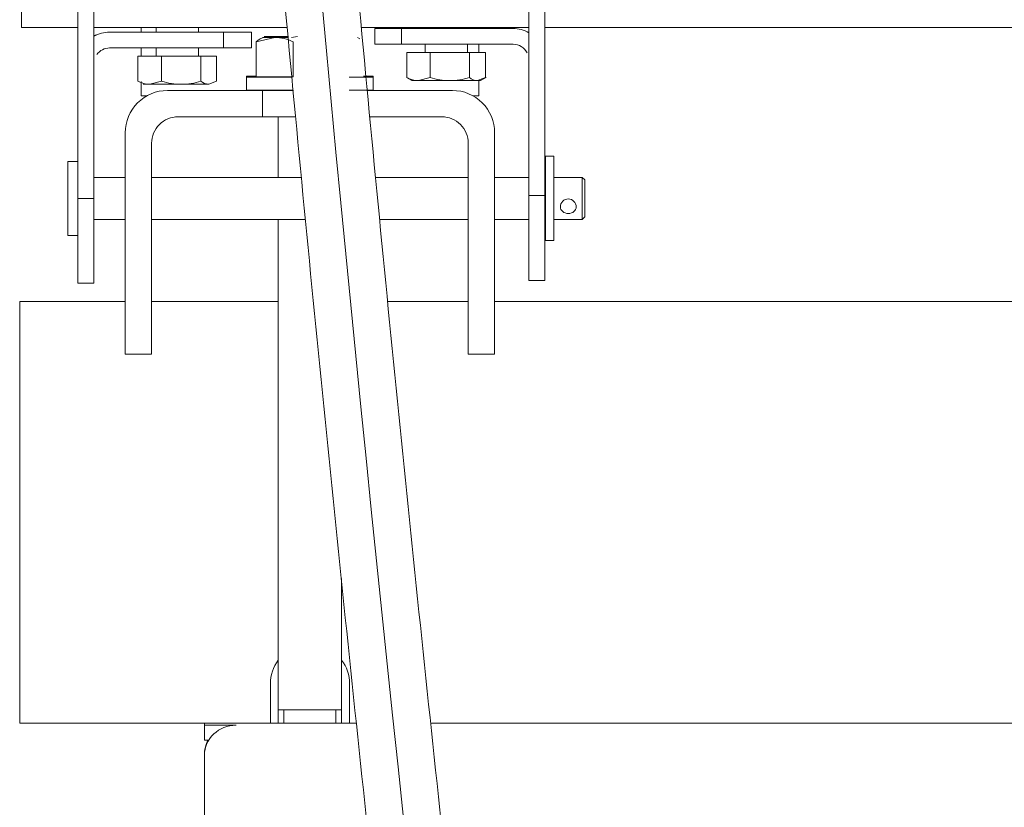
# Model space of a CAD drawing. Header units: millimetres. Extents: x -2674 to -2203, y -551 to -52.
# Tile 84 of 138: x -2296.8 to -2294.94, y -78.01 to -76.52. Entities that reach past the tile are written whole.
import ezdxf
from ezdxf.lldxf.tags import DXFTag

# ---------------------------------------------------------------- set-up
doc = ezdxf.new("R2010")
doc.units = ezdxf.units.MM
doc.layers.add('layer 1', color=7, linetype='Continuous')
tags = doc.linetypes.add('New Line12', pattern=[28.3, 19, -3.1, 3.1, -3.1]).pattern_tags.tags
tags[10:11] = [DXFTag(74, 4), DXFTag(75, 0), DXFTag(340, '0'), DXFTag(46, 1.0), DXFTag(50, 0.0), DXFTag(44, 0.0), DXFTag(45, 0.0)]
tags[8:9] = [DXFTag(74, 4), DXFTag(75, 0), DXFTag(340, '0'), DXFTag(46, 1.0), DXFTag(50, 0.0), DXFTag(44, 0.0), DXFTag(45, 0.0)]
tags[6:7] = [DXFTag(74, 4), DXFTag(75, 0), DXFTag(340, '0'), DXFTag(46, 1.0), DXFTag(50, 0.0), DXFTag(44, 0.0), DXFTag(45, 0.0)]
tags[4:5] = [DXFTag(74, 4), DXFTag(75, 0), DXFTag(340, '0'), DXFTag(46, 1.0), DXFTag(50, 0.0), DXFTag(44, 0.0), DXFTag(45, 0.0)]

msp = doc.modelspace()

# ---------------------------------------------------------------- linework, layer by layer
at = {"layer": 'layer 1', "linetype": 'New Line12', "lineweight": 9}
msp.add_open_spline([(-2295.9439, -71.8977), (-2295.9439, -71.8883), (-2295.9439, -71.8789), (-2295.9439, -71.8695), (-2295.9439, -71.8695), (-2295.9439, -69.8824), (-2296.3738, -70.3247), (-2296.4417, -72.0837), (-2296.4417, -72.0837), (-2296.5411, -74.6617), (-2295.8628, -80.0682), (-2295.4252, -83.2949), (-2295.4252, -83.2949), (-2295.1805, -85.0989), (-2295.0111, -86.2216), (-2295.0111, -88.5338), (-2295.0111, -88.5338), (-2295.0111, -88.5391), (-2295.0111, -88.5445), (-2295.0111, -88.5498), (-2295.0111, -88.5498), (-2295.0111, -92.716), (-2294.88, -96.4903), (-2294.88, -100.6565), (-2294.88, -100.6565), (-2294.88, -100.6582), (-2294.88, -100.6599), (-2294.88, -100.6615)], degree=3, knots=[0, 0, 0, 0, 0.125, 0.125, 0.125, 0.125, 0.25, 0.25, 0.25, 0.25, 0.375, 0.375, 0.375, 0.375, 0.5, 0.5, 0.5, 0.5, 0.625, 0.625, 0.625, 0.625, 0.75, 0.75, 0.75, 0.75, 1, 1, 1, 1], dxfattribs=at)
at = {"layer": 'layer 1', "lineweight": 9}
for points, knots in [([(-2295.874, -71.8789), (-2295.8746, -71.76), (-2295.8753, -71.6591), (-2295.8777, -71.5616), (-2295.8777, -71.5616), (-2295.88, -71.4703), (-2295.8837, -71.3818), (-2295.8883, -71.3007), (-2295.8883, -71.3007), (-2295.8925, -71.2288), (-2295.8974, -71.1627), (-2295.903, -71.1014), (-2295.903, -71.1014), (-2295.9081, -71.0472), (-2295.9137, -70.9968), (-2295.9199, -70.9501), (-2295.9199, -70.9501), (-2295.9316, -70.8621), (-2295.9456, -70.7874), (-2295.9609, -70.7261), (-2295.9609, -70.7261), (-2295.9755, -70.6683), (-2295.9913, -70.6224), (-2296.0124, -70.5837), (-2296.0124, -70.5837), (-2296.0222, -70.5659), (-2296.033, -70.5496), (-2296.0459, -70.5357), (-2296.0459, -70.5357), (-2296.0578, -70.5228), (-2296.0715, -70.5119), (-2296.0858, -70.5043), (-2296.0858, -70.5043), (-2296.0977, -70.4979), (-2296.1101, -70.4938), (-2296.1232, -70.4921), (-2296.1232, -70.4921), (-2296.1333, -70.4908), (-2296.1439, -70.491), (-2296.1535, -70.4923), (-2296.1535, -70.4923), (-2296.1632, -70.4937), (-2296.1717, -70.4963), (-2296.1799, -70.4998), (-2296.1799, -70.4998), (-2296.1917, -70.5048), (-2296.2026, -70.5117), (-2296.2132, -70.5203), (-2296.2132, -70.5203), (-2296.2268, -70.5315), (-2296.2398, -70.5456), (-2296.2521, -70.5625), (-2296.2521, -70.5625), (-2296.2655, -70.5807), (-2296.2782, -70.6021), (-2296.2904, -70.6266), (-2296.2904, -70.6266), (-2296.3005, -70.6471), (-2296.3103, -70.6697), (-2296.3194, -70.6938), (-2296.3194, -70.6938), (-2296.3293, -70.7199), (-2296.3385, -70.7478), (-2296.3471, -70.7768), (-2296.3471, -70.7768), (-2296.3547, -70.8022), (-2296.3619, -70.8285), (-2296.369, -70.8567), (-2296.369, -70.8567), (-2296.3774, -70.8902), (-2296.3857, -70.9263), (-2296.3937, -70.9647), (-2296.3937, -70.9647), (-2296.403, -71.009), (-2296.4119, -71.0564), (-2296.4205, -71.107), (-2296.4205, -71.107), (-2296.4293, -71.1588), (-2296.4377, -71.2139), (-2296.4456, -71.2722), (-2296.4456, -71.2722), (-2296.4532, -71.3286), (-2296.4605, -71.3879), (-2296.4672, -71.4503), (-2296.4672, -71.4503), (-2296.4736, -71.5103), (-2296.4796, -71.5732), (-2296.4851, -71.6389), (-2296.4851, -71.6389), (-2296.4974, -71.786), (-2296.507, -71.9475), (-2296.5131, -72.1228), (-2296.5131, -72.1228), (-2296.5192, -72.2967), (-2296.5219, -72.4842), (-2296.5214, -72.6836), (-2296.5214, -72.6836), (-2296.5209, -72.8825), (-2296.5172, -73.0933), (-2296.5107, -73.3133), (-2296.5107, -73.3133), (-2296.5041, -73.5337), (-2296.4947, -73.7635), (-2296.4827, -74.0004), (-2296.4827, -74.0004), (-2296.4707, -74.2375), (-2296.4563, -74.4818), (-2296.4397, -74.731), (-2296.4397, -74.731), (-2296.4231, -74.9807), (-2296.4044, -75.2355), (-2296.3839, -75.4936), (-2296.3839, -75.4936), (-2296.3634, -75.752), (-2296.3411, -76.0138), (-2296.3175, -76.2776), (-2296.3175, -76.2776), (-2296.2938, -76.5416), (-2296.2686, -76.8076), (-2296.2424, -77.0745), (-2296.2424, -77.0745), (-2296.2161, -77.3416), (-2296.1887, -77.6095), (-2296.1604, -77.8773), (-2296.1604, -77.8773), (-2296.1321, -78.1451), (-2296.1029, -78.4128), (-2296.0731, -78.6794), (-2296.0731, -78.6794), (-2296.0432, -78.9462), (-2296.0127, -79.212), (-2295.9818, -79.4758), (-2295.9818, -79.4758), (-2295.9509, -79.7396), (-2295.9195, -80.0014), (-2295.8879, -80.2605), (-2295.8879, -80.2605), (-2295.8564, -80.5194), (-2295.8246, -80.7756), (-2295.7928, -81.0279), (-2295.7928, -81.0279), (-2295.7611, -81.2801), (-2295.7293, -81.5285), (-2295.6978, -81.7718), (-2295.6978, -81.7718), (-2295.6664, -82.0148), (-2295.6351, -82.2529), (-2295.6044, -82.4846), (-2295.6044, -82.4846), (-2295.5738, -82.7161), (-2295.5436, -82.9413), (-2295.5143, -83.158), (-2295.5143, -83.158), (-2295.485, -83.3746), (-2295.4566, -83.5829), (-2295.4293, -83.7842), (-2295.4293, -83.7842), (-2295.4019, -83.9861), (-2295.3756, -84.1812), (-2295.3505, -84.3731), (-2295.3505, -84.3731), (-2295.3254, -84.5656), (-2295.3016, -84.7549), (-2295.2791, -84.9452), (-2295.2791, -84.9452), (-2295.2566, -85.135), (-2295.2355, -85.3258), (-2295.2159, -85.5222), (-2295.2159, -85.5222), (-2295.1965, -85.7171), (-2295.1787, -85.9176), (-2295.1627, -86.1281), (-2295.1627, -86.1281), (-2295.1508, -86.2838), (-2295.14, -86.4451), (-2295.1304, -86.613), (-2295.1304, -86.613), (-2295.1209, -86.7795), (-2295.1126, -86.9527), (-2295.1058, -87.1321), (-2295.1058, -87.1321), (-2295.0999, -87.2854), (-2295.0951, -87.4433), (-2295.0913, -87.6046), (-2295.0913, -87.6046), (-2295.0874, -87.7691), (-2295.0846, -87.9372), (-2295.0831, -88.1066), (-2295.0831, -88.1066), (-2295.0815, -88.2829), (-2295.0812, -88.4606), (-2295.081, -88.6381), (-2295.081, -88.6381), (-2295.0808, -88.8144), (-2295.0806, -88.9904), (-2295.0801, -89.1661), (-2295.0801, -89.1661), (-2295.0796, -89.3395), (-2295.0789, -89.5125), (-2295.078, -89.685), (-2295.078, -89.685), (-2295.077, -89.8561), (-2295.0759, -90.0266), (-2295.0747, -90.1964), (-2295.0747, -90.1964), (-2295.0734, -90.3656), (-2295.072, -90.5341), (-2295.0704, -90.7019), (-2295.0704, -90.7019), (-2295.0672, -91.0529), (-2295.0633, -91.4007), (-2295.0589, -91.7452), (-2295.0589, -91.7452), (-2295.0546, -92.0904), (-2295.0498, -92.4323), (-2295.0448, -92.7719), (-2295.0448, -92.7719), (-2295.0397, -93.1119), (-2295.0344, -93.4496), (-2295.0289, -93.7862), (-2295.0289, -93.7862), (-2295.0235, -94.123), (-2295.0179, -94.4587), (-2295.0124, -94.7946), (-2295.0124, -94.7946), (-2295.0068, -95.1304), (-2295.0013, -95.4664), (-2294.996, -95.804), (-2294.996, -95.804), (-2294.9921, -96.0514), (-2294.9883, -96.2996), (-2294.9846, -96.5491), (-2294.9846, -96.5491), (-2294.9809, -96.7984), (-2294.9774, -97.049), (-2294.9742, -97.3012), (-2294.9742, -97.3012), (-2294.9709, -97.5487), (-2294.9679, -97.7977), (-2294.9652, -98.0485), (-2294.9652, -98.0485), (-2294.9642, -98.1443), (-2294.9632, -98.2403), (-2294.9622, -98.3366), (-2294.9622, -98.3366), (-2294.9612, -98.4346), (-2294.9603, -98.5329), (-2294.9594, -98.6314), (-2294.9594, -98.6314), (-2294.9583, -98.7544), (-2294.9573, -98.878), (-2294.9564, -99.0016), (-2294.9564, -99.0016), (-2294.9553, -99.1543), (-2294.9543, -99.3071), (-2294.9534, -99.462), (-2294.9534, -99.462), (-2294.9524, -99.6466), (-2294.9515, -99.8343), (-2294.951, -100.0144), (-2294.951, -100.0144), (-2294.9505, -100.1756), (-2294.9503, -100.3307), (-2294.9501, -100.5015)], [0, 0, 0, 0, 0.014925, 0.014925, 0.014925, 0.014925, 0.029851, 0.029851, 0.029851, 0.029851, 0.044776, 0.044776, 0.044776, 0.044776, 0.059701, 0.059701, 0.059701, 0.059701, 0.074627, 0.074627, 0.074627, 0.074627, 0.089552, 0.089552, 0.089552, 0.089552, 0.104478, 0.104478, 0.104478, 0.104478, 0.119403, 0.119403, 0.119403, 0.119403, 0.134328, 0.134328, 0.134328, 0.134328, 0.149254, 0.149254, 0.149254, 0.149254, 0.164179, 0.164179, 0.164179, 0.164179, 0.179104, 0.179104, 0.179104, 0.179104, 0.19403, 0.19403, 0.19403, 0.19403, 0.208955, 0.208955, 0.208955, 0.208955, 0.223881, 0.223881, 0.223881, 0.223881, 0.238806, 0.238806, 0.238806, 0.238806, 0.253731, 0.253731, 0.253731, 0.253731, 0.268657, 0.268657, 0.268657, 0.268657, 0.283582, 0.283582, 0.283582, 0.283582, 0.298507, 0.298507, 0.298507, 0.298507, 0.313433, 0.313433, 0.313433, 0.313433, 0.328358, 0.328358, 0.328358, 0.328358, 0.343284, 0.343284, 0.343284, 0.343284, 0.358209, 0.358209, 0.358209, 0.358209, 0.373134, 0.373134, 0.373134, 0.373134, 0.38806, 0.38806, 0.38806, 0.38806, 0.402985, 0.402985, 0.402985, 0.402985, 0.41791, 0.41791, 0.41791, 0.41791, 0.432836, 0.432836, 0.432836, 0.432836, 0.447761, 0.447761, 0.447761, 0.447761, 0.462687, 0.462687, 0.462687, 0.462687, 0.477612, 0.477612, 0.477612, 0.477612, 0.492537, 0.492537, 0.492537, 0.492537, 0.507463, 0.507463, 0.507463, 0.507463, 0.522388, 0.522388, 0.522388, 0.522388, 0.537313, 0.537313, 0.537313, 0.537313, 0.552239, 0.552239, 0.552239, 0.552239, 0.567164, 0.567164, 0.567164, 0.567164, 0.58209, 0.58209, 0.58209, 0.58209, 0.597015, 0.597015, 0.597015, 0.597015, 0.61194, 0.61194, 0.61194, 0.61194, 0.626866, 0.626866, 0.626866, 0.626866, 0.641791, 0.641791, 0.641791, 0.641791, 0.656716, 0.656716, 0.656716, 0.656716, 0.671642, 0.671642, 0.671642, 0.671642, 0.686567, 0.686567, 0.686567, 0.686567, 0.701493, 0.701493, 0.701493, 0.701493, 0.716418, 0.716418, 0.716418, 0.716418, 0.731343, 0.731343, 0.731343, 0.731343, 0.746269, 0.746269, 0.746269, 0.746269, 0.761194, 0.761194, 0.761194, 0.761194, 0.776119, 0.776119, 0.776119, 0.776119, 0.791045, 0.791045, 0.791045, 0.791045, 0.80597, 0.80597, 0.80597, 0.80597, 0.820896, 0.820896, 0.820896, 0.820896, 0.835821, 0.835821, 0.835821, 0.835821, 0.850746, 0.850746, 0.850746, 0.850746, 0.865672, 0.865672, 0.865672, 0.865672, 0.880597, 0.880597, 0.880597, 0.880597, 0.895522, 0.895522, 0.895522, 0.895522, 0.910448, 0.910448, 0.910448, 0.910448, 0.925373, 0.925373, 0.925373, 0.925373, 0.940299, 0.940299, 0.940299, 0.940299, 0.955224, 0.955224, 0.955224, 0.955224, 0.970149, 0.970149, 0.970149, 0.970149, 1, 1, 1, 1]), ([(-2294.8101, -100.5015), (-2294.8103, -100.3507), (-2294.8105, -100.2128), (-2294.8108, -100.0697), (-2294.8108, -100.0697), (-2294.8113, -99.9024), (-2294.812, -99.728), (-2294.8129, -99.5562), (-2294.8129, -99.5562), (-2294.8137, -99.4091), (-2294.8146, -99.2641), (-2294.8156, -99.119), (-2294.8156, -99.119), (-2294.8164, -98.998), (-2294.8173, -98.877), (-2294.8184, -98.7565), (-2294.8184, -98.7565), (-2294.8192, -98.6598), (-2294.82, -98.5634), (-2294.8209, -98.4673), (-2294.8209, -98.4673), (-2294.8218, -98.3803), (-2294.8226, -98.2936), (-2294.8235, -98.207), (-2294.8235, -98.207), (-2294.8257, -97.9981), (-2294.828, -97.7904), (-2294.8306, -97.5838), (-2294.8306, -97.5838), (-2294.8332, -97.3715), (-2294.836, -97.1603), (-2294.8389, -96.9502), (-2294.8389, -96.9502), (-2294.8441, -96.5737), (-2294.8497, -96.2006), (-2294.8556, -95.8294), (-2294.8556, -95.8294), (-2294.8614, -95.4579), (-2294.8675, -95.0884), (-2294.8736, -94.7191), (-2294.8736, -94.7191), (-2294.879, -94.3894), (-2294.8845, -94.0598), (-2294.8898, -93.7291), (-2294.8898, -93.7291), (-2294.8952, -93.3986), (-2294.9004, -93.067), (-2294.9053, -92.7332), (-2294.9053, -92.7332), (-2294.9103, -92.3998), (-2294.9149, -92.0642), (-2294.9192, -91.7255), (-2294.9192, -91.7255), (-2294.9234, -91.3875), (-2294.9272, -91.0464), (-2294.9304, -90.7021), (-2294.9304, -90.7021), (-2294.9323, -90.5067), (-2294.9339, -90.3102), (-2294.9353, -90.1128), (-2294.9353, -90.1128), (-2294.9367, -89.9144), (-2294.9378, -89.7151), (-2294.9388, -89.515), (-2294.9388, -89.515), (-2294.9398, -89.3129), (-2294.9405, -89.1101), (-2294.9407, -88.9068), (-2294.9407, -88.9068), (-2294.941, -88.6992), (-2294.9406, -88.4911), (-2294.9417, -88.2838), (-2294.9417, -88.2838), (-2294.9428, -88.0828), (-2294.9454, -87.8824), (-2294.9495, -87.6866), (-2294.9495, -87.6866), (-2294.9534, -87.496), (-2294.9589, -87.3098), (-2294.9658, -87.1298), (-2294.9658, -87.1298), (-2294.9727, -86.9494), (-2294.981, -86.7753), (-2294.9905, -86.6078), (-2294.9905, -86.6078), (-2295.0001, -86.439), (-2295.011, -86.2769), (-2295.0229, -86.1202), (-2295.0229, -86.1202), (-2295.0389, -85.9088), (-2295.0569, -85.7073), (-2295.0763, -85.5115), (-2295.0763, -85.5115), (-2295.0959, -85.3143), (-2295.1171, -85.1229), (-2295.1396, -84.9326), (-2295.1396, -84.9326), (-2295.1621, -84.742), (-2295.186, -84.5525), (-2295.2111, -84.3601), (-2295.2111, -84.3601), (-2295.2361, -84.1684), (-2295.2623, -83.9737), (-2295.2896, -83.7723), (-2295.2896, -83.7723), (-2295.3168, -83.5716), (-2295.3452, -83.3642), (-2295.3744, -83.1484), (-2295.3744, -83.1484), (-2295.4035, -82.9327), (-2295.4335, -82.7087), (-2295.4641, -82.4784), (-2295.4641, -82.4784), (-2295.4946, -82.2478), (-2295.5257, -82.0108), (-2295.5571, -81.7689), (-2295.5571, -81.7689), (-2295.5884, -81.5266), (-2295.6201, -81.2794), (-2295.6517, -81.0283), (-2295.6517, -81.0283), (-2295.6834, -80.777), (-2295.715, -80.522), (-2295.7465, -80.2641), (-2295.7465, -80.2641), (-2295.778, -80.0062), (-2295.8092, -79.7454), (-2295.84, -79.4827), (-2295.84, -79.4827), (-2295.8709, -79.2199), (-2295.9013, -78.9553), (-2295.9311, -78.6895), (-2295.9311, -78.6895), (-2295.9608, -78.424), (-2295.99, -78.1574), (-2296.0182, -77.8906), (-2296.0182, -77.8906), (-2296.0465, -77.624), (-2296.0738, -77.3571), (-2296.1001, -77.0911), (-2296.1001, -77.0911), (-2296.1263, -76.8254), (-2296.1514, -76.5605), (-2296.1751, -76.2975), (-2296.1751, -76.2975), (-2296.1988, -76.0349), (-2296.2211, -75.7742), (-2296.2416, -75.5168), (-2296.2416, -75.5168), (-2296.2622, -75.2599), (-2296.281, -75.0063), (-2296.2977, -74.7576), (-2296.2977, -74.7576), (-2296.3143, -74.5095), (-2296.3289, -74.2663), (-2296.3411, -74.0301), (-2296.3411, -74.0301), (-2296.3532, -73.7944), (-2296.3628, -73.5657), (-2296.3697, -73.3462), (-2296.3697, -73.3462), (-2296.3748, -73.182), (-2296.3783, -73.023), (-2296.3801, -72.8701), (-2296.3801, -72.8701), (-2296.3819, -72.7173), (-2296.382, -72.5706), (-2296.3803, -72.431), (-2296.3803, -72.431), (-2296.3785, -72.2912), (-2296.375, -72.1584), (-2296.3696, -72.0338), (-2296.3696, -72.0338), (-2296.3642, -71.9084), (-2296.3569, -71.7913), (-2296.3482, -71.6821), (-2296.3482, -71.6821), (-2296.3431, -71.6174), (-2296.3374, -71.5555), (-2296.3313, -71.4965), (-2296.3313, -71.4965), (-2296.325, -71.4351), (-2296.3182, -71.3768), (-2296.311, -71.3215), (-2296.311, -71.3215), (-2296.3035, -71.2641), (-2296.2956, -71.2101), (-2296.2874, -71.1593), (-2296.2874, -71.1593), (-2296.2791, -71.1086), (-2296.2705, -71.0612), (-2296.2617, -71.0172), (-2296.2617, -71.0172), (-2296.254, -70.9787), (-2296.246, -70.9429), (-2296.2379, -70.9094), (-2296.2379, -70.9094), (-2296.231, -70.8811), (-2296.224, -70.8546), (-2296.2171, -70.8306), (-2296.2171, -70.8306), (-2296.2098, -70.8053), (-2296.2027, -70.7829), (-2296.1961, -70.7633), (-2296.1961, -70.7633), (-2296.1903, -70.7462), (-2296.1849, -70.7314), (-2296.1798, -70.7181), (-2296.1798, -70.7181), (-2296.1737, -70.7022), (-2296.1681, -70.6886), (-2296.1627, -70.6771), (-2296.1627, -70.6771), (-2296.1572, -70.6651), (-2296.152, -70.6554), (-2296.1476, -70.6481), (-2296.1476, -70.6481), (-2296.1441, -70.6423), (-2296.1411, -70.6381), (-2296.1386, -70.6353), (-2296.1386, -70.6353), (-2296.1368, -70.6332), (-2296.1352, -70.632), (-2296.135, -70.6314), (-2296.135, -70.6314), (-2296.1349, -70.6311), (-2296.1354, -70.6311), (-2296.136, -70.6311), (-2296.136, -70.6311), (-2296.1371, -70.6312), (-2296.1385, -70.6315), (-2296.1395, -70.6321), (-2296.1395, -70.6321), (-2296.1408, -70.6329), (-2296.1413, -70.6342), (-2296.1401, -70.6376), (-2296.1401, -70.6376), (-2296.1387, -70.6414), (-2296.1352, -70.6477), (-2296.1302, -70.6589), (-2296.1302, -70.6589), (-2296.1241, -70.6725), (-2296.1158, -70.6934), (-2296.1075, -70.7201), (-2296.1075, -70.7201), (-2296.0989, -70.7479), (-2296.0905, -70.7821), (-2296.0823, -70.8227), (-2296.0823, -70.8227), (-2296.0739, -70.8647), (-2296.0659, -70.9136), (-2296.0585, -70.9696), (-2296.0585, -70.9696), (-2296.0526, -71.0137), (-2296.0472, -71.0621), (-2296.0424, -71.1146), (-2296.0424, -71.1146), (-2296.0369, -71.1739), (-2296.0322, -71.2382), (-2296.0281, -71.3085), (-2296.0281, -71.3085), (-2296.0235, -71.3878), (-2296.0199, -71.4748), (-2296.0177, -71.5648), (-2296.0177, -71.5648), (-2296.0157, -71.6432), (-2296.0149, -71.724), (-2296.0143, -71.815)], [0, 0, 0, 0, 0.014706, 0.014706, 0.014706, 0.014706, 0.029412, 0.029412, 0.029412, 0.029412, 0.044118, 0.044118, 0.044118, 0.044118, 0.058824, 0.058824, 0.058824, 0.058824, 0.073529, 0.073529, 0.073529, 0.073529, 0.088235, 0.088235, 0.088235, 0.088235, 0.102941, 0.102941, 0.102941, 0.102941, 0.117647, 0.117647, 0.117647, 0.117647, 0.132353, 0.132353, 0.132353, 0.132353, 0.147059, 0.147059, 0.147059, 0.147059, 0.161765, 0.161765, 0.161765, 0.161765, 0.176471, 0.176471, 0.176471, 0.176471, 0.191176, 0.191176, 0.191176, 0.191176, 0.205882, 0.205882, 0.205882, 0.205882, 0.220588, 0.220588, 0.220588, 0.220588, 0.235294, 0.235294, 0.235294, 0.235294, 0.25, 0.25, 0.25, 0.25, 0.264706, 0.264706, 0.264706, 0.264706, 0.279412, 0.279412, 0.279412, 0.279412, 0.294118, 0.294118, 0.294118, 0.294118, 0.308824, 0.308824, 0.308824, 0.308824, 0.323529, 0.323529, 0.323529, 0.323529, 0.338235, 0.338235, 0.338235, 0.338235, 0.352941, 0.352941, 0.352941, 0.352941, 0.367647, 0.367647, 0.367647, 0.367647, 0.382353, 0.382353, 0.382353, 0.382353, 0.397059, 0.397059, 0.397059, 0.397059, 0.411765, 0.411765, 0.411765, 0.411765, 0.426471, 0.426471, 0.426471, 0.426471, 0.441176, 0.441176, 0.441176, 0.441176, 0.455882, 0.455882, 0.455882, 0.455882, 0.470588, 0.470588, 0.470588, 0.470588, 0.485294, 0.485294, 0.485294, 0.485294, 0.5, 0.5, 0.5, 0.5, 0.514706, 0.514706, 0.514706, 0.514706, 0.529412, 0.529412, 0.529412, 0.529412, 0.544118, 0.544118, 0.544118, 0.544118, 0.558824, 0.558824, 0.558824, 0.558824, 0.573529, 0.573529, 0.573529, 0.573529, 0.588235, 0.588235, 0.588235, 0.588235, 0.602941, 0.602941, 0.602941, 0.602941, 0.617647, 0.617647, 0.617647, 0.617647, 0.632353, 0.632353, 0.632353, 0.632353, 0.647059, 0.647059, 0.647059, 0.647059, 0.661765, 0.661765, 0.661765, 0.661765, 0.676471, 0.676471, 0.676471, 0.676471, 0.691176, 0.691176, 0.691176, 0.691176, 0.705882, 0.705882, 0.705882, 0.705882, 0.720588, 0.720588, 0.720588, 0.720588, 0.735294, 0.735294, 0.735294, 0.735294, 0.75, 0.75, 0.75, 0.75, 0.764706, 0.764706, 0.764706, 0.764706, 0.779412, 0.779412, 0.779412, 0.779412, 0.794118, 0.794118, 0.794118, 0.794118, 0.808824, 0.808824, 0.808824, 0.808824, 0.823529, 0.823529, 0.823529, 0.823529, 0.838235, 0.838235, 0.838235, 0.838235, 0.852941, 0.852941, 0.852941, 0.852941, 0.867647, 0.867647, 0.867647, 0.867647, 0.882353, 0.882353, 0.882353, 0.882353, 0.897059, 0.897059, 0.897059, 0.897059, 0.911765, 0.911765, 0.911765, 0.911765, 0.926471, 0.926471, 0.926471, 0.926471, 0.941176, 0.941176, 0.941176, 0.941176, 0.955882, 0.955882, 0.955882, 0.955882, 0.970588, 0.970588, 0.970588, 0.970588, 1, 1, 1, 1]), ([(-2296.0778, -76.534), (-2296.0778, -76.534), (-2296.0621, -76.534), (-2296.0428, -76.534), (-2296.0428, -76.534), (-2296.0234, -76.534), (-2296.0078, -76.534), (-2296.0078, -76.534), (-2296.0078, -76.534), (-2296.0078, -76.534), (-2296.0234, -76.534), (-2296.0428, -76.534), (-2296.0428, -76.534), (-2296.0621, -76.534), (-2296.0778, -76.534), (-2296.0778, -76.534)], [0, 0, 0, 0, 0.2, 0.2, 0.2, 0.2, 0.4, 0.4, 0.4, 0.4, 0.6, 0.6, 0.6, 0.6, 1, 1, 1, 1]), ([(-2296.0328, -76.534), (-2296.0413, -76.534), (-2296.0387, -76.534), (-2296.0263, -76.534), (-2296.0263, -76.534), (-2296.0138, -76.534), (-2295.9941, -76.534), (-2295.9767, -76.534), (-2295.9767, -76.534), (-2295.9593, -76.534), (-2295.9478, -76.534), (-2295.9478, -76.534)], [0, 0, 0, 0, 0.25, 0.25, 0.25, 0.25, 0.5, 0.5, 0.5, 0.5, 1, 1, 1, 1]), ([(-2296.5425, -76.5408), (-2296.5511, -76.5408), (-2296.5485, -76.5408), (-2296.5361, -76.5408), (-2296.5361, -76.5408), (-2296.5236, -76.5408), (-2296.5039, -76.5408), (-2296.4865, -76.5408), (-2296.4865, -76.5408), (-2296.4691, -76.5408), (-2296.4575, -76.5408), (-2296.4575, -76.5408)], [0, 0, 0, 0, 0.25, 0.25, 0.25, 0.25, 0.5, 0.5, 0.5, 0.5, 1, 1, 1, 1]), ([(-2296.4147, -76.5408), (-2296.4147, -76.5408), (-2296.4215, -76.5408), (-2296.4325, -76.5408), (-2296.4325, -76.5408), (-2296.4435, -76.5408), (-2296.4571, -76.5408), (-2296.4681, -76.5408), (-2296.4681, -76.5408), (-2296.4791, -76.5408), (-2296.4859, -76.5408), (-2296.4859, -76.5408)], [0, 0, 0, 0, 0.25, 0.25, 0.25, 0.25, 0.5, 0.5, 0.5, 0.5, 1, 1, 1, 1]), ([(-2296.4147, -76.5708), (-2296.4147, -76.5708), (-2296.4215, -76.5708), (-2296.4325, -76.5708), (-2296.4325, -76.5708), (-2296.4435, -76.5708), (-2296.4571, -76.5708), (-2296.4681, -76.5708), (-2296.4681, -76.5708), (-2296.4791, -76.5708), (-2296.4859, -76.5708), (-2296.4859, -76.5708)], [0, 0, 0, 0, 0.25, 0.25, 0.25, 0.25, 0.5, 0.5, 0.5, 0.5, 1, 1, 1, 1]), ([(-2296.0778, -76.564), (-2296.0778, -76.564), (-2296.0621, -76.564), (-2296.0428, -76.564), (-2296.0428, -76.564), (-2296.0234, -76.564), (-2296.0078, -76.564), (-2296.0078, -76.564), (-2296.0078, -76.564), (-2296.0078, -76.564), (-2296.0234, -76.564), (-2296.0428, -76.564), (-2296.0428, -76.564), (-2296.0621, -76.564), (-2296.0778, -76.564), (-2296.0778, -76.564)], [0, 0, 0, 0, 0.2, 0.2, 0.2, 0.2, 0.4, 0.4, 0.4, 0.4, 0.6, 0.6, 0.6, 0.6, 1, 1, 1, 1]), ([(-2296.5425, -76.5867), (-2296.5425, -76.5867), (-2296.5349, -76.5867), (-2296.5225, -76.5867), (-2296.5225, -76.5867), (-2296.5102, -76.5867), (-2296.4949, -76.5867), (-2296.4825, -76.5867), (-2296.4825, -76.5867), (-2296.4702, -76.5867), (-2296.4625, -76.5867), (-2296.4625, -76.5867)], [0, 0, 0, 0, 0.25, 0.25, 0.25, 0.25, 0.5, 0.5, 0.5, 0.5, 1, 1, 1, 1]), ([(-2296.0328, -76.5798), (-2296.0328, -76.5798), (-2296.0251, -76.5798), (-2296.0128, -76.5798), (-2296.0128, -76.5798), (-2296.0004, -76.5798), (-2295.9851, -76.5798), (-2295.9728, -76.5798), (-2295.9728, -76.5798), (-2295.9604, -76.5798), (-2295.9528, -76.5798), (-2295.9528, -76.5798)], [0, 0, 0, 0, 0.25, 0.25, 0.25, 0.25, 0.5, 0.5, 0.5, 0.5, 1, 1, 1, 1]), ([(-2296.5211, -76.6515), (-2296.5423, -76.6515), (-2296.5626, -76.66), (-2296.5776, -76.675), (-2296.5776, -76.675), (-2296.5926, -76.69), (-2296.6011, -76.7103), (-2296.6011, -76.7315)], [0, 0, 0, 0, 0.333333, 0.333333, 0.333333, 0.333333, 1, 1, 1, 1]), ([(-2295.9011, -76.7315), (-2295.9011, -76.7103), (-2295.9095, -76.69), (-2295.9245, -76.675), (-2295.9245, -76.675), (-2295.9395, -76.66), (-2295.9598, -76.6515), (-2295.9811, -76.6515)], [0, 0, 0, 0, 0.333333, 0.333333, 0.333333, 0.333333, 1, 1, 1, 1]), ([(-2296.5011, -76.7015), (-2296.5143, -76.7015), (-2296.527, -76.7068), (-2296.5364, -76.7162), (-2296.5364, -76.7162), (-2296.5458, -76.7256), (-2296.5511, -76.7383), (-2296.5511, -76.7515)], [0, 0, 0, 0, 0.333333, 0.333333, 0.333333, 0.333333, 1, 1, 1, 1]), ([(-2295.9511, -76.7515), (-2295.9511, -76.7383), (-2295.9563, -76.7256), (-2295.9657, -76.7162), (-2295.9657, -76.7162), (-2295.9751, -76.7068), (-2295.9878, -76.7015), (-2296.0011, -76.7015)], [0, 0, 0, 0, 0.333333, 0.333333, 0.333333, 0.333333, 1, 1, 1, 1]), ([(-2295.7615, -76.8847), (-2295.7655, -76.8847), (-2295.7693, -76.8834), (-2295.7721, -76.8812), (-2295.7721, -76.8812), (-2295.7748, -76.879), (-2295.7765, -76.8757), (-2295.7765, -76.8721), (-2295.7765, -76.8721), (-2295.7765, -76.8684), (-2295.7748, -76.8646), (-2295.7721, -76.8617), (-2295.7721, -76.8617), (-2295.7693, -76.8589), (-2295.7654, -76.8571), (-2295.7615, -76.8571), (-2295.7615, -76.8571), (-2295.7575, -76.8571), (-2295.7536, -76.8589), (-2295.7509, -76.8618), (-2295.7509, -76.8618), (-2295.7481, -76.8646), (-2295.7465, -76.8684), (-2295.7465, -76.8721), (-2295.7465, -76.8721), (-2295.7465, -76.8757), (-2295.7481, -76.879), (-2295.7509, -76.8812), (-2295.7509, -76.8812), (-2295.7536, -76.8835), (-2295.7575, -76.8847), (-2295.7615, -76.8847)], [0, 0, 0, 0, 0.111111, 0.111111, 0.111111, 0.111111, 0.222222, 0.222222, 0.222222, 0.222222, 0.333333, 0.333333, 0.333333, 0.333333, 0.444444, 0.444444, 0.444444, 0.444444, 0.555556, 0.555556, 0.555556, 0.555556, 0.666667, 0.666667, 0.666667, 0.666667, 0.777778, 0.777778, 0.777778, 0.777778, 1, 1, 1, 1]), ([(-2296.391, -77.8552), (-2296.4069, -77.8552), (-2296.4222, -77.8611), (-2296.4334, -77.8717), (-2296.4334, -77.8717), (-2296.4447, -77.8823), (-2296.451, -77.8966), (-2296.451, -77.9116)], [0, 0, 0, 0, 0.333333, 0.333333, 0.333333, 0.333333, 1, 1, 1, 1])]:
    msp.add_open_spline(points, degree=3, knots=knots, dxfattribs=at)
for points in [[(-2296.6906, -76.8562), (-2296.6906, -76.8562), (-2296.6906, -76.3074), (-2296.6906, -76.3074)], [(-2296.6606, -76.8562), (-2296.6606, -76.8562), (-2296.6606, -76.3074), (-2296.6606, -76.3074)], [(-2295.8361, -76.3012), (-2295.8361, -76.3012), (-2295.8361, -76.8507), (-2295.8361, -76.8507)], [(-2295.8061, -76.3012), (-2295.8061, -76.3012), (-2295.8061, -76.8507), (-2295.8061, -76.8507)], [(-2296.7977, -76.5323), (-2296.7977, -76.5323), (-2296.7977, -76.5023), (-2296.7977, -76.5023)], [(-2296.6906, -76.5323), (-2296.6906, -76.5323), (-2296.7977, -76.5323), (-2296.7977, -76.5323)], [(-2296.2935, -76.5323), (-2296.2935, -76.5323), (-2296.6606, -76.5323), (-2296.6606, -76.5323)], [(-2296.5711, -76.5323), (-2296.5711, -76.5323), (-2296.5711, -76.5408), (-2296.5711, -76.5408)], [(-2296.5425, -76.5323), (-2296.5425, -76.5323), (-2296.5425, -76.5408), (-2296.5425, -76.5408)], [(-2296.4625, -76.5408), (-2296.4625, -76.5408), (-2296.4625, -76.5323), (-2296.4625, -76.5323)], [(-2295.8361, -76.5323), (-2295.8361, -76.5323), (-2296.1529, -76.5323), (-2296.1529, -76.5323)], [(-2296.1278, -76.534), (-2296.1278, -76.534), (-2296.1278, -76.564), (-2296.1278, -76.564)], [(-2296.0328, -76.534), (-2296.0328, -76.534), (-2296.1278, -76.534), (-2296.1278, -76.534)], [(-2296.1278, -76.534), (-2296.1278, -76.534), (-2296.1278, -76.534), (-2296.1278, -76.534)], [(-2296.1278, -76.534), (-2296.1278, -76.534), (-2296.0778, -76.534), (-2296.0778, -76.534)], [(-2296.0778, -76.534), (-2296.0778, -76.534), (-2296.0778, -76.564), (-2296.0778, -76.564)], [(-2296.0778, -76.534), (-2296.0778, -76.534), (-2296.0778, -76.534), (-2296.0778, -76.534)], [(-2296.0428, -76.534), (-2296.0428, -76.534), (-2295.8661, -76.534), (-2295.8661, -76.534)], [(-2296.0328, -76.5323), (-2296.0328, -76.5323), (-2296.0328, -76.534), (-2296.0328, -76.534)], [(-2295.9528, -76.534), (-2295.9528, -76.534), (-2295.9528, -76.5323), (-2295.9528, -76.5323)], [(-2295.9478, -76.534), (-2295.9478, -76.534), (-2295.9495, -76.534), (-2295.9528, -76.534)], [(-2295.8661, -76.534), (-2295.8661, -76.534), (-2295.9528, -76.534), (-2295.9528, -76.534)], [(-2295.9311, -76.534), (-2295.9311, -76.534), (-2295.9311, -76.5323), (-2295.9311, -76.5323)], [(-2295.8361, -76.542), (-2295.8452, -76.5368), (-2295.8555, -76.534), (-2295.8661, -76.534)], [(-2295.8361, -76.542), (-2295.8452, -76.5367), (-2295.8555, -76.534), (-2295.8661, -76.534)], [(-2288.2156, -76.5323), (-2288.2156, -76.5323), (-2295.8061, -76.5323), (-2295.8061, -76.5323)], [(-2296.6306, -76.5408), (-2296.6411, -76.5408), (-2296.6514, -76.5436), (-2296.6606, -76.5488)], [(-2296.6306, -76.5408), (-2296.6411, -76.5408), (-2296.6514, -76.5435), (-2296.6606, -76.5488)], [(-2296.6306, -76.5408), (-2296.6306, -76.5408), (-2296.4503, -76.5408), (-2296.4503, -76.5408)], [(-2296.5425, -76.5408), (-2296.5425, -76.5408), (-2296.6306, -76.5408), (-2296.6306, -76.5408)], [(-2296.4575, -76.5408), (-2296.4575, -76.5408), (-2296.4593, -76.5408), (-2296.4625, -76.5408)], [(-2296.362, -76.5408), (-2296.362, -76.5408), (-2296.4625, -76.5408), (-2296.4625, -76.5408)], [(-2296.4147, -76.5408), (-2296.4147, -76.5408), (-2296.4147, -76.5708), (-2296.4147, -76.5708)], [(-2296.4147, -76.5408), (-2296.4147, -76.5408), (-2296.4147, -76.5408), (-2296.4147, -76.5408)], [(-2296.4147, -76.5408), (-2296.4147, -76.5408), (-2296.362, -76.5408), (-2296.362, -76.5408)], [(-2296.362, -76.5408), (-2296.362, -76.5408), (-2296.362, -76.5708), (-2296.362, -76.5708)], [(-2296.362, -76.5408), (-2296.362, -76.5408), (-2296.362, -76.5408), (-2296.362, -76.5408)], [(-2296.3367, -76.5509), (-2296.3429, -76.5515), (-2296.3486, -76.5543), (-2296.3527, -76.559)], [(-2296.3527, -76.559), (-2296.3527, -76.559), (-2296.3178, -76.5509), (-2296.3178, -76.5509)], [(-2296.3178, -76.5509), (-2296.3178, -76.5509), (-2296.3411, -76.5509), (-2296.3411, -76.5509)], [(-2296.2927, -76.5491), (-2296.2927, -76.5491), (-2296.3381, -76.5491), (-2296.3381, -76.5491)], [(-2296.2923, -76.5509), (-2296.2923, -76.5509), (-2296.3178, -76.5509), (-2296.3178, -76.5509)], [(-2296.2829, -76.559), (-2296.2939, -76.5539), (-2296.3057, -76.5511), (-2296.3178, -76.5509)], [(-2296.2863, -76.5509), (-2296.2863, -76.5509), (-2296.2746, -76.5491), (-2296.2746, -76.5491)], [(-2296.1565, -76.5536), (-2296.1565, -76.5536), (-2296.1611, -76.5509), (-2296.1611, -76.5509)], [(-2296.6306, -76.5708), (-2296.6402, -76.5708), (-2296.6493, -76.5755), (-2296.655, -76.5834)], [(-2296.6306, -76.5708), (-2296.6306, -76.5708), (-2296.4503, -76.5708), (-2296.4503, -76.5708)], [(-2296.5711, -76.5708), (-2296.5711, -76.5708), (-2296.5711, -76.5867), (-2296.5711, -76.5867)], [(-2296.5425, -76.5708), (-2296.5425, -76.5708), (-2296.5425, -76.5867), (-2296.5425, -76.5867)], [(-2296.4625, -76.5867), (-2296.4625, -76.5867), (-2296.4625, -76.5708), (-2296.4625, -76.5708)], [(-2296.4147, -76.5708), (-2296.4147, -76.5708), (-2296.362, -76.5708), (-2296.362, -76.5708)], [(-2296.3527, -76.559), (-2296.3527, -76.559), (-2296.3527, -76.6259), (-2296.3527, -76.6259)], [(-2296.2829, -76.559), (-2296.2829, -76.559), (-2296.2829, -76.6259), (-2296.2829, -76.6259)], [(-2296.1278, -76.564), (-2296.1278, -76.564), (-2296.0778, -76.564), (-2296.0778, -76.564)], [(-2296.0428, -76.564), (-2296.0428, -76.564), (-2295.8661, -76.564), (-2295.8661, -76.564)], [(-2296.0328, -76.564), (-2296.0328, -76.564), (-2296.0328, -76.5798), (-2296.0328, -76.5798)], [(-2295.9528, -76.5798), (-2295.9528, -76.5798), (-2295.9528, -76.564), (-2295.9528, -76.564)], [(-2295.9311, -76.5798), (-2295.9311, -76.5798), (-2295.9311, -76.564), (-2295.9311, -76.564)], [(-2295.8395, -76.58), (-2295.8447, -76.5701), (-2295.8549, -76.564), (-2295.8661, -76.564)], [(-2296.5771, -76.5867), (-2296.5771, -76.5867), (-2296.5475, -76.5867), (-2296.5475, -76.5867)], [(-2296.5321, -76.5867), (-2296.5321, -76.5867), (-2296.5771, -76.5867), (-2296.5771, -76.5867)], [(-2296.5771, -76.6339), (-2296.5771, -76.6339), (-2296.5771, -76.5867), (-2296.5771, -76.5867)], [(-2296.5475, -76.5867), (-2296.5475, -76.5867), (-2296.5425, -76.5867), (-2296.5425, -76.5867)], [(-2296.4576, -76.5867), (-2296.4576, -76.5867), (-2296.5321, -76.5867), (-2296.5321, -76.5867)], [(-2296.5321, -76.6339), (-2296.5321, -76.6339), (-2296.5321, -76.5867), (-2296.5321, -76.5867)], [(-2296.4625, -76.5867), (-2296.4625, -76.5867), (-2296.428, -76.5867), (-2296.428, -76.5867)], [(-2296.428, -76.5867), (-2296.428, -76.5867), (-2296.4576, -76.5867), (-2296.4576, -76.5867)], [(-2296.4576, -76.6339), (-2296.4576, -76.6339), (-2296.4576, -76.5867), (-2296.4576, -76.5867)], [(-2296.428, -76.6339), (-2296.428, -76.6339), (-2296.428, -76.5867), (-2296.428, -76.5867)], [(-2296.0674, -76.5798), (-2296.0674, -76.5798), (-2296.0368, -76.5798), (-2296.0368, -76.5798)], [(-2296.0234, -76.5798), (-2296.0234, -76.5798), (-2296.0674, -76.5798), (-2296.0674, -76.5798)], [(-2296.0674, -76.627), (-2296.0674, -76.627), (-2296.0674, -76.5798), (-2296.0674, -76.5798)], [(-2296.0368, -76.5798), (-2296.0368, -76.5798), (-2296.0328, -76.5798), (-2296.0328, -76.5798)], [(-2295.9487, -76.5798), (-2295.9487, -76.5798), (-2296.0234, -76.5798), (-2296.0234, -76.5798)], [(-2296.0234, -76.627), (-2296.0234, -76.627), (-2296.0234, -76.5798), (-2296.0234, -76.5798)], [(-2295.9528, -76.5798), (-2295.9528, -76.5798), (-2295.9181, -76.5798), (-2295.9181, -76.5798)], [(-2295.9181, -76.5798), (-2295.9181, -76.5798), (-2295.9487, -76.5798), (-2295.9487, -76.5798)], [(-2295.9487, -76.627), (-2295.9487, -76.627), (-2295.9487, -76.5798), (-2295.9487, -76.5798)], [(-2295.9181, -76.627), (-2295.9181, -76.627), (-2295.9181, -76.5798), (-2295.9181, -76.5798)], [(-2296.3711, -76.6245), (-2296.3711, -76.6245), (-2296.3527, -76.6245), (-2296.3527, -76.6245)], [(-2296.3711, -76.6245), (-2296.3711, -76.6245), (-2296.3711, -76.6262), (-2296.3711, -76.6262)], [(-2296.3711, -76.6262), (-2296.3711, -76.6262), (-2296.2853, -76.6262), (-2296.2853, -76.6262)], [(-2296.3711, -76.6262), (-2296.3711, -76.6262), (-2296.3711, -76.6512), (-2296.3711, -76.6512)], [(-2296.3527, -76.6259), (-2296.3527, -76.6259), (-2296.2829, -76.6259), (-2296.2829, -76.6259)], [(-2296.3111, -76.6259), (-2296.3111, -76.6259), (-2296.3111, -76.6262), (-2296.3111, -76.6262)], [(-2296.1769, -76.6262), (-2296.1769, -76.6262), (-2296.1311, -76.6262), (-2296.1311, -76.6262)], [(-2296.1495, -76.6245), (-2296.1495, -76.6245), (-2296.1311, -76.6245), (-2296.1311, -76.6245)], [(-2296.1311, -76.6262), (-2296.1311, -76.6262), (-2296.1311, -76.6245), (-2296.1311, -76.6245)], [(-2296.1311, -76.6512), (-2296.1311, -76.6512), (-2296.1311, -76.6262), (-2296.1311, -76.6262)], [(-2296.0682, -76.6268), (-2296.0682, -76.6268), (-2296.0578, -76.6328), (-2296.0578, -76.6328)], [(-2296.0674, -76.627), (-2296.0606, -76.6307), (-2296.0531, -76.6327), (-2296.0454, -76.6328)], [(-2296.0674, -76.627), (-2296.0674, -76.627), (-2296.064, -76.6283), (-2296.064, -76.6283)], [(-2296.0234, -76.627), (-2296.0234, -76.627), (-2296.0454, -76.6328), (-2296.0454, -76.6328)], [(-2296.0234, -76.627), (-2296.0113, -76.6307), (-2295.9987, -76.6327), (-2295.9861, -76.6328)], [(-2295.9861, -76.6328), (-2295.9734, -76.6327), (-2295.9608, -76.6307), (-2295.9487, -76.627)], [(-2295.9487, -76.627), (-2295.9444, -76.6306), (-2295.939, -76.6326), (-2295.9334, -76.6328)], [(-2295.9181, -76.627), (-2295.9181, -76.627), (-2295.9334, -76.6328), (-2295.9334, -76.6328)], [(-2295.9278, -76.6328), (-2295.9278, -76.6328), (-2295.9173, -76.6268), (-2295.9173, -76.6268)], [(-2296.5771, -76.6339), (-2296.5701, -76.6376), (-2296.5624, -76.6395), (-2296.5546, -76.6397)], [(-2296.5771, -76.6339), (-2296.5771, -76.6339), (-2296.5741, -76.6351), (-2296.5741, -76.6351)], [(-2296.5623, -76.6397), (-2296.5714, -76.6397), (-2296.5685, -76.6397), (-2296.5546, -76.6397)], [(-2296.5711, -76.6344), (-2296.5711, -76.6344), (-2296.5711, -76.6615), (-2296.5711, -76.6615)], [(-2296.5321, -76.6339), (-2296.5321, -76.6339), (-2296.5546, -76.6397), (-2296.5546, -76.6397)], [(-2296.5546, -76.6397), (-2296.5407, -76.6397), (-2296.5179, -76.6397), (-2296.4949, -76.6397)], [(-2296.5321, -76.6339), (-2296.52, -76.6376), (-2296.5075, -76.6396), (-2296.4949, -76.6397)], [(-2296.4949, -76.6397), (-2296.4822, -76.6396), (-2296.4697, -76.6376), (-2296.4576, -76.6339)], [(-2296.4949, -76.6397), (-2296.4718, -76.6397), (-2296.452, -76.6397), (-2296.4428, -76.6397)], [(-2296.4576, -76.6339), (-2296.4534, -76.6374), (-2296.4482, -76.6395), (-2296.4428, -76.6397)], [(-2296.428, -76.6339), (-2296.428, -76.6339), (-2296.4428, -76.6397), (-2296.4428, -76.6397)], [(-2296.0578, -76.6328), (-2296.0578, -76.6328), (-2296.0534, -76.6328), (-2296.0454, -76.6328)], [(-2296.0454, -76.6328), (-2296.0318, -76.6328), (-2296.0092, -76.6328), (-2295.9861, -76.6328)], [(-2295.9861, -76.6328), (-2295.963, -76.6328), (-2295.9429, -76.6328), (-2295.9334, -76.6328)], [(-2295.9334, -76.6328), (-2295.9297, -76.6328), (-2295.9278, -76.6328), (-2295.9278, -76.6328)], [(-2295.9311, -76.6615), (-2295.9311, -76.6615), (-2295.9311, -76.6328), (-2295.9311, -76.6328)], [(-2296.5598, -76.6615), (-2296.5598, -76.6615), (-2296.5711, -76.6615), (-2296.5711, -76.6615)], [(-2296.3411, -76.6515), (-2296.3411, -76.6515), (-2296.5211, -76.6515), (-2296.5211, -76.6515)], [(-2296.3711, -76.6512), (-2296.3711, -76.6512), (-2296.2829, -76.6512), (-2296.2829, -76.6512)], [(-2296.3411, -76.6515), (-2296.3411, -76.6515), (-2296.3411, -76.7015), (-2296.3411, -76.7015)], [(-2296.2825, -76.6515), (-2296.2825, -76.6515), (-2296.3411, -76.6515), (-2296.3411, -76.6515)], [(-2296.3111, -76.6512), (-2296.3111, -76.6512), (-2296.3111, -76.6515), (-2296.3111, -76.6515)], [(-2296.1769, -76.6512), (-2296.1769, -76.6512), (-2296.1311, -76.6512), (-2296.1311, -76.6512)], [(-2295.9811, -76.6515), (-2295.9811, -76.6515), (-2296.1417, -76.6515), (-2296.1417, -76.6515)], [(-2295.9311, -76.6615), (-2295.9311, -76.6615), (-2295.9423, -76.6615), (-2295.9423, -76.6615)], [(-2296.5011, -76.7015), (-2296.5011, -76.7015), (-2296.3411, -76.7015), (-2296.3411, -76.7015)], [(-2296.2779, -76.7015), (-2296.2779, -76.7015), (-2296.3411, -76.7015), (-2296.3411, -76.7015)], [(-2296.3111, -76.7015), (-2296.3111, -76.7015), (-2296.3111, -76.8162), (-2296.3111, -76.8162)], [(-2296.1369, -76.7015), (-2296.1369, -76.7015), (-2296.0011, -76.7015), (-2296.0011, -76.7015)], [(-2296.6011, -76.7315), (-2296.6011, -76.7315), (-2296.6011, -77.1515), (-2296.6011, -77.1515)], [(-2295.9011, -77.1515), (-2295.9011, -77.1515), (-2295.9011, -76.7315), (-2295.9011, -76.7315)], [(-2296.5511, -77.1515), (-2296.5511, -77.1515), (-2296.5511, -76.7515), (-2296.5511, -76.7515)], [(-2295.9511, -76.7515), (-2295.9511, -76.7515), (-2295.9511, -77.1515), (-2295.9511, -77.1515)], [(-2295.8048, -76.7762), (-2295.8048, -76.7762), (-2295.8048, -76.9362), (-2295.8048, -76.9362)], [(-2295.7888, -76.7762), (-2295.7888, -76.7762), (-2295.8048, -76.7762), (-2295.8048, -76.7762)], [(-2295.7888, -76.7762), (-2295.7888, -76.7762), (-2295.7888, -76.9362), (-2295.7888, -76.9362)], [(-2296.7099, -76.7862), (-2296.7099, -76.7862), (-2296.7099, -76.9262), (-2296.7099, -76.9262)], [(-2296.6906, -76.7862), (-2296.6906, -76.7862), (-2296.7099, -76.7862), (-2296.7099, -76.7862)], [(-2296.6011, -76.8162), (-2296.6011, -76.8162), (-2296.6606, -76.8162), (-2296.6606, -76.8162)], [(-2296.2667, -76.8162), (-2296.2667, -76.8162), (-2296.5511, -76.8162), (-2296.5511, -76.8162)], [(-2295.9511, -76.8162), (-2295.9511, -76.8162), (-2296.1261, -76.8162), (-2296.1261, -76.8162)], [(-2295.8361, -76.8162), (-2295.8361, -76.8162), (-2295.9011, -76.8162), (-2295.9011, -76.8162)], [(-2295.8048, -76.8162), (-2295.8048, -76.8162), (-2295.8061, -76.8162), (-2295.8061, -76.8162)], [(-2295.7349, -76.8162), (-2295.7349, -76.8162), (-2295.7888, -76.8162), (-2295.7888, -76.8162)], [(-2295.7349, -76.8162), (-2295.7349, -76.8162), (-2295.7349, -76.8962), (-2295.7349, -76.8962)], [(-2295.7299, -76.8212), (-2295.7299, -76.8212), (-2295.7349, -76.8162), (-2295.7349, -76.8162)], [(-2295.7299, -76.8912), (-2295.7299, -76.8912), (-2295.7299, -76.8212), (-2295.7299, -76.8212)], [(-2295.8361, -76.8507), (-2295.8361, -76.8507), (-2295.8361, -77.0116), (-2295.8361, -77.0116)], [(-2295.8061, -76.8507), (-2295.8061, -76.8507), (-2295.8361, -76.8507), (-2295.8361, -76.8507)], [(-2295.8061, -76.8507), (-2295.8061, -76.8507), (-2295.8061, -77.0116), (-2295.8061, -77.0116)], [(-2296.6906, -76.8562), (-2296.6906, -76.8562), (-2296.6606, -76.8562), (-2296.6606, -76.8562)], [(-2296.6906, -77.0171), (-2296.6906, -77.0171), (-2296.6906, -76.8562), (-2296.6906, -76.8562)], [(-2296.6606, -77.0171), (-2296.6606, -77.0171), (-2296.6606, -76.8562), (-2296.6606, -76.8562)], [(-2296.6606, -76.8962), (-2296.6606, -76.8962), (-2296.6011, -76.8962), (-2296.6011, -76.8962)], [(-2296.5511, -76.8962), (-2296.5511, -76.8962), (-2296.2592, -76.8962), (-2296.2592, -76.8962)], [(-2296.3111, -76.8962), (-2296.3111, -76.8962), (-2296.3111, -77.8258), (-2296.3111, -77.8258)], [(-2296.1185, -76.8962), (-2296.1185, -76.8962), (-2295.9511, -76.8962), (-2295.9511, -76.8962)], [(-2295.9011, -76.8962), (-2295.9011, -76.8962), (-2295.8361, -76.8962), (-2295.8361, -76.8962)], [(-2295.8061, -76.8962), (-2295.8061, -76.8962), (-2295.8048, -76.8962), (-2295.8048, -76.8962)], [(-2295.7888, -76.8962), (-2295.7888, -76.8962), (-2295.7349, -76.8962), (-2295.7349, -76.8962)], [(-2295.7349, -76.8962), (-2295.7349, -76.8962), (-2295.7299, -76.8912), (-2295.7299, -76.8912)], [(-2296.7099, -76.9262), (-2296.7099, -76.9262), (-2296.6906, -76.9262), (-2296.6906, -76.9262)], [(-2295.8048, -76.9362), (-2295.8048, -76.9362), (-2295.7888, -76.9362), (-2295.7888, -76.9362)], [(-2296.6906, -77.0171), (-2296.6906, -77.0171), (-2296.6606, -77.0171), (-2296.6606, -77.0171)], [(-2295.8061, -77.0116), (-2295.8061, -77.0116), (-2295.8361, -77.0116), (-2295.8361, -77.0116)], [(-2296.8011, -77.0515), (-2296.8011, -77.0515), (-2296.6011, -77.0515), (-2296.6011, -77.0515)], [(-2296.8011, -77.1015), (-2296.8011, -77.1015), (-2296.8011, -77.0515), (-2296.8011, -77.0515)], [(-2296.5511, -77.0515), (-2296.5511, -77.0515), (-2296.3111, -77.0515), (-2296.3111, -77.0515)], [(-2296.1038, -77.0515), (-2296.1038, -77.0515), (-2295.9511, -77.0515), (-2295.9511, -77.0515)], [(-2295.9011, -77.0515), (-2295.9011, -77.0515), (-2288.5511, -77.0515), (-2288.5511, -77.0515)], [(-2296.8011, -77.8015), (-2296.8011, -77.8015), (-2296.8011, -77.1015), (-2296.8011, -77.1015)], [(-2296.6011, -77.1515), (-2296.6011, -77.1515), (-2296.5511, -77.1515), (-2296.5511, -77.1515)], [(-2295.9511, -77.1515), (-2295.9511, -77.1515), (-2295.9011, -77.1515), (-2295.9011, -77.1515)], [(-2296.1911, -77.8258), (-2296.1911, -77.8258), (-2296.1911, -77.577), (-2296.1911, -77.577)], [(-2296.3111, -77.7316), (-2296.3208, -77.7446), (-2296.326, -77.7604), (-2296.326, -77.7765)], [(-2296.176, -77.7765), (-2296.176, -77.7603), (-2296.1813, -77.7445), (-2296.1911, -77.7315)], [(-2296.326, -77.7765), (-2296.326, -77.7765), (-2296.326, -77.8515), (-2296.326, -77.8515)], [(-2296.176, -77.8515), (-2296.176, -77.8515), (-2296.176, -77.7765), (-2296.176, -77.7765)], [(-2296.8011, -77.8515), (-2296.8011, -77.8515), (-2296.8011, -77.8015), (-2296.8011, -77.8015)], [(-2296.1911, -77.8258), (-2296.1911, -77.8258), (-2296.3111, -77.8258), (-2296.3111, -77.8258)], [(-2296.1911, -77.8259), (-2296.1911, -77.8259), (-2296.3111, -77.8259), (-2296.3111, -77.8259)], [(-2296.3111, -77.8259), (-2296.3111, -77.8259), (-2296.3111, -77.8515), (-2296.3111, -77.8515)], [(-2296.311, -77.8258), (-2296.311, -77.8258), (-2296.311, -77.8259), (-2296.311, -77.8259)], [(-2296.3003, -77.8515), (-2296.3003, -77.8515), (-2296.3003, -77.8259), (-2296.3003, -77.8259)], [(-2296.2018, -77.8515), (-2296.2018, -77.8515), (-2296.2018, -77.8259), (-2296.2018, -77.8259)], [(-2296.1912, -77.8259), (-2296.1912, -77.8259), (-2296.1912, -77.8258), (-2296.1912, -77.8258)], [(-2296.1911, -77.8515), (-2296.1911, -77.8515), (-2296.1911, -77.8259), (-2296.1911, -77.8259)], [(-2296.451, -77.8515), (-2296.451, -77.8515), (-2296.8011, -77.8515), (-2296.8011, -77.8515)], [(-2296.451, -77.8552), (-2296.451, -77.8552), (-2296.451, -77.8515), (-2296.451, -77.8515)], [(-2296.391, -77.8515), (-2296.391, -77.8515), (-2296.451, -77.8515), (-2296.451, -77.8515)], [(-2296.451, -77.8834), (-2296.451, -77.8834), (-2296.451, -77.8552), (-2296.451, -77.8552)], [(-2296.391, -77.8552), (-2296.391, -77.8552), (-2296.451, -77.8552), (-2296.451, -77.8552)], [(-2296.163, -77.8515), (-2296.163, -77.8515), (-2296.391, -77.8515), (-2296.391, -77.8515)], [(-2296.391, -77.8552), (-2296.391, -77.8552), (-2296.391, -77.8552), (-2296.391, -77.8552)], [(-2288.4674, -77.8515), (-2288.4674, -77.8515), (-2296.0222, -77.8515), (-2296.0222, -77.8515)], [(-2296.443, -77.8834), (-2296.443, -77.8834), (-2296.451, -77.8834), (-2296.451, -77.8834)], [(-2296.444, -77.8834), (-2296.4486, -77.892), (-2296.451, -77.9017), (-2296.451, -77.9115)], [(-2296.451, -77.9116), (-2296.451, -77.9116), (-2296.451, -77.9115), (-2296.451, -77.9115)], [(-2296.451, -79.2236), (-2296.451, -79.2236), (-2296.451, -77.9116), (-2296.451, -77.9116)]]:
    msp.add_open_spline(points, degree=3, dxfattribs=at)

doc.saveas('drawing.dxf')
